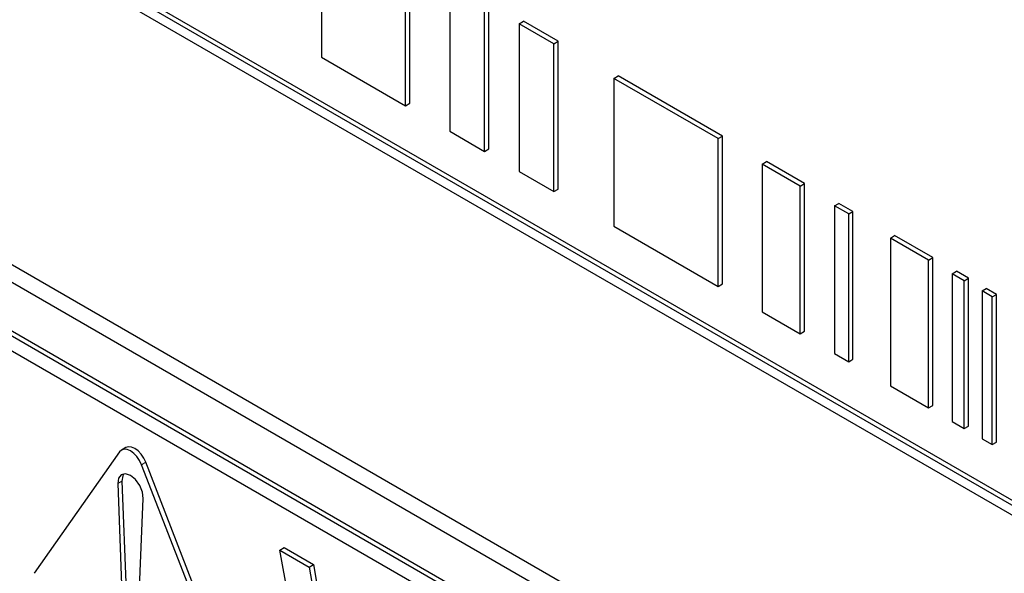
# Paper-space layout 'Blatt2' of a CAD drawing. Header units: millimetres. Extents: x 5 to 418, y 2 to 292.
# Tile 18 of 77: x 137.16 to 140.42, y 151.27 to 153.1. Entities that reach past the tile are written whole.
import ezdxf

# ---------------------------------------------------------------- set-up
doc = ezdxf.new("R2010")
doc.units = ezdxf.units.MM

psp = doc.layouts.new('Blatt2')

# ---------------------------------------------------------------- linework, layer by layer
at = {"color": 7, "linetype": 'Continuous', "lineweight": 25}
for p, q in [((141.7959, 150.7143), (134.8473, 154.7256)), ((141.81, 150.7224), (134.8614, 154.7338)), ((134.8473, 154.6929), (141.7959, 150.6816)), ((134.8166, 153.5685), (141.9584, 149.4456)), ((134.8671, 153.5977), (141.9382, 149.5156)), ((138.1579, 153.4677), (138.1579, 152.9778)), ((141.9089, 149.2946), (134.8379, 153.3766)), ((141.9231, 149.3027), (134.852, 153.3848)), ((138.4508, 152.825), (138.4508, 153.3149)), ((138.4366, 152.8168), (138.4366, 153.3068)), ((138.5835, 153.222), (138.5835, 152.7321)), ((138.6986, 152.6656), (138.6986, 153.1555)), ((138.7128, 152.6737), (138.7128, 153.1637)), ((138.8138, 153.089), (138.828, 153.0972)), ((138.929, 153.0225), (138.8138, 153.089)), ((138.8138, 153.089), (138.8138, 152.5991)), ((138.9432, 153.0307), (138.828, 153.0972)), ((138.929, 153.0225), (138.9432, 153.0307)), ((138.929, 152.5326), (138.929, 153.0225)), ((138.9432, 152.5407), (138.9432, 153.0307)), ((138.1579, 152.9778), (138.4366, 152.8168)), ((139.128, 152.9076), (139.1421, 152.9158)), ((139.4877, 152.7163), (139.1421, 152.9158)), ((139.4736, 152.7082), (139.128, 152.9076)), ((139.128, 152.9076), (139.128, 152.4177)), ((138.4366, 152.8168), (138.4508, 152.825)), ((138.5835, 152.7321), (138.6986, 152.6656)), ((139.4736, 152.7082), (139.4877, 152.7163)), ((139.4736, 152.2182), (139.4736, 152.7082)), ((139.4877, 152.2264), (139.4877, 152.7163)), ((138.6986, 152.6656), (138.7128, 152.6737)), ((139.6202, 152.6235), (139.6343, 152.6317)), ((139.7461, 152.5508), (139.6202, 152.6235)), ((139.6202, 152.6235), (139.6202, 152.1336)), ((139.7602, 152.559), (139.6343, 152.6317)), ((138.8138, 152.5991), (138.929, 152.5326)), ((139.7461, 152.5508), (139.7602, 152.559)), ((139.7602, 152.0691), (139.7602, 152.559)), ((138.929, 152.5326), (138.9432, 152.5407)), ((139.7461, 152.0609), (139.7461, 152.5508)), ((139.8599, 152.4851), (139.874, 152.4933)), ((139.9209, 152.4662), (139.874, 152.4933)), ((139.9068, 152.4581), (139.8599, 152.4851)), ((139.8599, 152.4851), (139.8599, 151.9952)), ((139.9068, 152.4581), (139.9209, 152.4662)), ((139.9209, 151.9763), (139.9209, 152.4662)), ((139.9068, 151.9681), (139.9068, 152.4581)), ((139.128, 152.4177), (139.4736, 152.2182)), ((140.0449, 152.3783), (140.059, 152.3865)), ((140.1711, 152.3055), (140.0449, 152.3783)), ((140.0449, 152.3783), (140.0449, 151.8884)), ((140.1852, 152.3137), (140.059, 152.3865)), ((140.1711, 152.3055), (140.1852, 152.3137)), ((140.1711, 151.8156), (140.1711, 152.3055)), ((140.1852, 151.8237), (140.1852, 152.3137)), ((141.9089, 149.2456), (136.648, 152.2826)), ((140.2497, 152.2601), (140.2639, 152.2682)), ((140.3042, 152.245), (140.2639, 152.2682)), ((140.29, 152.2368), (140.2497, 152.2601)), ((140.2497, 152.2601), (140.2497, 151.7701)), ((140.29, 152.2368), (140.3042, 152.245)), ((140.29, 151.7469), (140.29, 152.2368)), ((140.3042, 151.7551), (140.3042, 152.245)), ((139.4736, 152.2182), (139.4877, 152.2264)), ((140.3489, 152.2028), (140.363, 152.211)), ((140.3825, 152.1834), (140.3489, 152.2028)), ((140.3489, 152.2028), (140.3489, 151.7129)), ((140.3967, 152.1916), (140.363, 152.211)), ((140.3825, 152.1834), (140.3967, 152.1916)), ((140.3825, 151.6935), (140.3825, 152.1834)), ((140.3967, 151.7017), (140.3967, 152.1916)), ((139.6202, 152.1336), (139.7461, 152.0609)), ((139.7461, 152.0609), (139.7602, 152.0691)), ((139.8599, 151.9952), (139.9068, 151.9681)), ((139.9068, 151.9681), (139.9209, 151.9763)), ((140.0449, 151.8884), (140.1711, 151.8156)), ((140.1711, 151.8156), (140.1852, 151.8237)), ((140.2497, 151.7701), (140.29, 151.7469)), ((140.29, 151.7469), (140.3042, 151.7551)), ((140.3489, 151.7129), (140.3825, 151.6935)), ((137.509, 151.6837), (137.4949, 151.6756)), ((140.3825, 151.6935), (140.3967, 151.7017)), ((137.4881, 151.6693), (137.2053, 151.2669)), ((137.8444, 150.8979), (137.5616, 151.6269)), ((137.8586, 150.9061), (137.5757, 151.6351)), ((137.4825, 151.5642), (137.4966, 151.199)), ((137.4966, 151.5724), (137.5107, 151.2072)), ((137.5531, 151.1664), (137.5672, 151.5153)), ((138.0198, 151.3437), (138.034, 151.3519)), ((138.034, 151.3519), (138.1315, 151.2956)), ((138.1383, 150.7038), (138.0198, 151.3437)), ((138.0198, 151.3437), (138.1174, 151.2874)), ((138.1174, 151.2874), (138.1315, 151.2956)), ((138.1174, 151.2874), (138.1943, 150.8504)), ((138.1315, 151.2956), (138.2033, 150.8882))]:
    psp.add_line(p, q, dxfattribs=at)
at = {"color": 7, "linetype": 'Continuous', "lineweight": 18}
for p, q in [((137.5616, 151.6269), (137.5757, 151.6351)), ((137.4825, 151.5642), (137.4966, 151.5724))]:
    psp.add_line(p, q, dxfattribs=at)
at = {"color": 7, "linetype": 'Continuous', "lineweight": 25, "flags": 128}
for points in [[(137.5616, 151.6269), (137.5549, 151.6409), (137.5461, 151.6538), (137.5358, 151.6646), (137.5249, 151.6726), (137.5139, 151.6773), (137.5036, 151.6783), (137.4949, 151.6756), (137.4881, 151.6693)], [(137.5757, 151.6351), (137.569, 151.6491), (137.5602, 151.662), (137.55, 151.6728), (137.539, 151.6808), (137.528, 151.6854), (137.5178, 151.6865), (137.509, 151.6837)], [(137.5672, 151.5153), (137.5646, 151.5362), (137.5555, 151.5581), (137.5415, 151.5774), (137.5249, 151.591), (137.5082, 151.5966), (137.4942, 151.5935), (137.4851, 151.5821), (137.4825, 151.5642)], [(137.5028, 151.5965), (137.4993, 151.5902), (137.4966, 151.5724)]]:
    psp.add_lwpolyline(points, dxfattribs=at)

doc.saveas('drawing.dxf')
